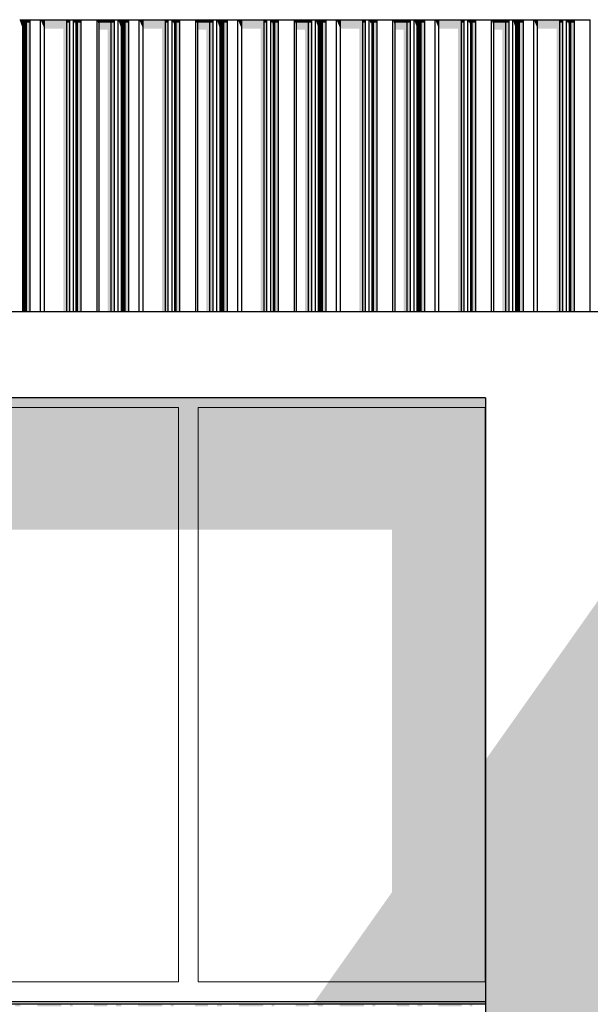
# Model space of a CAD drawing. Header units: metres. Extents: x -58265 to 590738, y -55036 to 35250.
# Tile 100 of 160: x 558329 to 560654, y -47048 to -43036. Entities that reach past the tile are written whole.
import ezdxf

# ---------------------------------------------------------------- set-up
doc = ezdxf.new("R2010")
doc.units = ezdxf.units.M
doc.header["$LTSCALE"] = 0.05
for name, color, linetype in [('Ansicht Süd_3_A_1_Fassaden', 7, 'Continuous'), ('Ansicht Süd_3_A_1_Schraffuren', 7, 'Continuous'), ('Ansicht Süd_3_A_1_Wände_Attika', 7, 'Continuous'), ('Ansicht Süd_3_A_1_Wände_Außen', 7, 'Continuous'), ('Ansicht Süd_3_A_2_Fenster_Türen.Ergänzung', 7, 'Continuous')]:
    doc.layers.add(name, color=color, linetype=linetype)

msp = doc.modelspace()

# ---------------------------------------------------------------- hatches: boundary and pattern name
at = {"layer": 'Ansicht Süd_3_A_1_Schraffuren', "linetype": 'Continuous', "lineweight": 15}
for points in [[(558371.9, -43037.7), (558329.2, -43037.7), (558329.7, -43038.6), (558371.3, -43038.6)], [(558329.7, -43038.6), (558329.2, -43037.7), (558333.2, -43048.9), (558341.6, -43048.9), (558341.6, -43038.6)], [(558344.7, -43038.6), (558341.6, -43038.6), (558341.6, -43048.9), (558344.7, -43048.9)], [(558346.5, -43038.6), (558344.7, -43038.6), (558344.7, -43048.9), (558346.5, -43048.9)], [(558350.5, -43038.6), (558346.5, -43038.6), (558346.5, -43048.9), (558350.5, -43048.9)], [(558352.2, -43038.6), (558350.5, -43038.6), (558350.5, -43048.9), (558352.2, -43048.9)], [(558356.8, -43038.6), (558352.2, -43038.6), (558352.2, -43048.9), (558356.8, -43048.9)], [(558371.3, -43038.6), (558356.8, -43038.6), (558356.8, -43048.9), (558372.2, -43048.9), (558372.2, -43036.1), (558371.9, -43037.7)], [(558414.9, -43037.7), (558415.5, -43038.6), (558532.2, -43038.6), (558532.7, -43037.7)], [(558415.5, -43038.6), (558414.9, -43037.7), (558419.8, -43048.9), (558430, -43048.9), (558430, -43038.6)], [(558430, -43038.6), (558430, -43048.9), (558521.2, -43048.9), (558521.2, -43038.6)], [(558521.2, -43048.9), (558532.9, -43048.9), (558532.9, -43036.1), (558532.7, -43037.7), (558532.2, -43038.6), (558521.2, -43038.6)], [(558532.4, -43036.8), (558532.4, -43037.7), (558532.7, -43036.1)], [(558580.1, -43037.7), (558548.3, -43037.7), (558548.8, -43038.6), (558579.5, -43038.6)], [(558548.8, -43038.6), (558548.3, -43037.7), (558552, -43048.9), (558559.8, -43048.9), (558559.8, -43038.6)], [(558565.2, -43038.6), (558559.8, -43038.6), (558559.8, -43048.9), (558565.2, -43048.9)], [(558579.5, -43038.6), (558565.2, -43038.6), (558565.2, -43048.9), (558580.4, -43048.9), (558580.4, -43036.1), (558580.1, -43037.7)], [(558716, -43037.7), (558644.7, -43037.7), (558645.2, -43038.6), (558715.5, -43038.6)], [(558645.2, -43038.6), (558644.7, -43037.7), (558648.7, -43048.9), (558653.4, -43048.9), (558653.4, -43038.6)], [(558702, -43038.6), (558653.4, -43038.6), (558653.4, -43048.9), (558702, -43048.9)], [(558715.5, -43038.6), (558702, -43038.6), (558702, -43048.9), (558716.2, -43048.9), (558716.2, -43036.1), (558716, -43037.7)], [(558715.7, -43036.8), (558715.7, -43037.7), (558716, -43036.1)], [(558773.8, -43037.7), (558731.2, -43037.7), (558731.6, -43038.6), (558773.3, -43038.6)], [(558731.6, -43038.6), (558731.2, -43037.7), (558735.1, -43048.9), (558743.6, -43048.9), (558743.6, -43038.6)], [(558746.7, -43038.6), (558743.6, -43038.6), (558743.6, -43048.9), (558746.7, -43048.9)], [(558748.4, -43038.6), (558746.7, -43038.6), (558746.7, -43048.9), (558748.4, -43048.9)], [(558752.4, -43038.6), (558748.4, -43038.6), (558748.4, -43048.9), (558752.4, -43048.9)], [(558754.2, -43038.6), (558752.4, -43038.6), (558752.4, -43048.9), (558754.2, -43048.9)], [(558758.7, -43038.6), (558754.2, -43038.6), (558754.2, -43048.9), (558758.7, -43048.9)], [(558773.3, -43038.6), (558758.7, -43038.6), (558758.7, -43048.9), (558774.1, -43048.9), (558774.1, -43036.1), (558773.8, -43037.7)], [(558816.9, -43037.7), (558817.5, -43038.6), (558934.2, -43038.6), (558934.6, -43037.7)], [(558817.5, -43038.6), (558816.9, -43037.7), (558821.7, -43048.9), (558832, -43048.9), (558832, -43038.6)], [(558832, -43038.6), (558832, -43048.9), (558923.1, -43048.9), (558923.1, -43038.6)], [(558923.1, -43048.9), (558934.9, -43048.9), (558934.9, -43036.1), (558934.6, -43037.7), (558934.2, -43038.6), (558923.1, -43038.6)], [(558934.6, -43036.1), (558934.4, -43036.8), (558934.4, -43037.7)], [(558982, -43037.7), (558950.3, -43037.7), (558950.7, -43038.6), (558981.4, -43038.6)], [(558950.7, -43038.6), (558950.3, -43037.7), (558954, -43048.9), (558961.8, -43048.9), (558961.8, -43038.6)], [(558967.1, -43038.6), (558961.8, -43038.6), (558961.8, -43048.9), (558967.1, -43048.9)], [(558981.4, -43038.6), (558967.1, -43038.6), (558967.1, -43048.9), (558982.3, -43048.9), (558982.3, -43036.1), (558982, -43037.7)], [(559046.7, -43037.7), (559047.2, -43038.6), (559117.4, -43038.6), (559117.9, -43037.7)], [(559047.2, -43038.6), (559046.7, -43037.7), (559050.6, -43048.9), (559055.4, -43048.9), (559055.4, -43038.6)], [(559104, -43038.6), (559055.4, -43038.6), (559055.4, -43048.9), (559104, -43048.9)], [(559117.4, -43038.6), (559104, -43038.6), (559104, -43048.9), (559118.1, -43048.9), (559118.1, -43036.1), (559117.9, -43037.7)], [(559117.6, -43037.7), (559117.9, -43036.1), (559117.6, -43036.8)], [(559175.8, -43037.7), (559133.1, -43037.7), (559133.6, -43038.6), (559175.2, -43038.6)], [(559133.6, -43038.6), (559133.1, -43037.7), (559137.1, -43048.9), (559145.5, -43048.9), (559145.5, -43038.6)], [(559145.5, -43038.6), (559145.5, -43048.9), (559148.6, -43048.9), (559148.6, -43038.6)], [(559148.6, -43038.6), (559148.6, -43048.9), (559150.4, -43048.9), (559150.4, -43038.6)], [(559150.4, -43038.6), (559150.4, -43048.9), (559154.3, -43048.9), (559154.3, -43038.6)], [(559154.3, -43038.6), (559154.3, -43048.9), (559156.1, -43048.9), (559156.1, -43038.6)], [(559156.1, -43038.6), (559156.1, -43048.9), (559160.7, -43048.9), (559160.7, -43038.6)], [(559160.7, -43048.9), (559176.1, -43048.9), (559176.1, -43036.1), (559175.8, -43037.7), (559175.2, -43038.6), (559160.7, -43038.6)], [(559218.8, -43037.7), (559219.4, -43038.6), (559336.1, -43038.6), (559336.6, -43037.7)], [(559218.8, -43037.7), (559223.7, -43048.9), (559233.9, -43048.9), (559233.9, -43038.6), (559219.4, -43038.6)], [(559325.1, -43038.6), (559233.9, -43038.6), (559233.9, -43048.9), (559325.1, -43048.9)], [(559336.1, -43038.6), (559325.1, -43038.6), (559325.1, -43048.9), (559336.8, -43048.9), (559336.8, -43036.1), (559336.6, -43037.7)], [(559336.6, -43036.1), (559336.3, -43036.8), (559336.3, -43037.7)], [(559352.2, -43037.7), (559352.7, -43038.6), (559383.4, -43038.6), (559384, -43037.7)], [(559352.7, -43038.6), (559352.2, -43037.7), (559355.9, -43048.9), (559363.7, -43048.9), (559363.7, -43038.6)], [(559369, -43038.6), (559363.7, -43038.6), (559363.7, -43048.9), (559369, -43048.9)], [(559369, -43048.9), (559384.3, -43048.9), (559384.3, -43036.1), (559384, -43037.7), (559383.4, -43038.6), (559369, -43038.6)], [(559519.8, -43037.7), (559448.6, -43037.7), (559449.1, -43038.6), (559519.4, -43038.6)], [(559449.1, -43038.6), (559448.6, -43037.7), (559452.6, -43048.9), (559457.3, -43048.9), (559457.3, -43038.6)], [(559457.3, -43038.6), (559457.3, -43048.9), (559505.9, -43048.9), (559505.9, -43038.6)], [(559505.9, -43048.9), (559520.1, -43048.9), (559520.1, -43036.1), (559519.8, -43037.7), (559519.4, -43038.6), (559505.9, -43038.6)], [(559519.6, -43036.8), (559519.6, -43037.7), (559519.8, -43036.1)], [(559577.7, -43037.7), (559535, -43037.7), (559535.5, -43038.6), (559577.1, -43038.6)], [(559535.5, -43038.6), (559535, -43037.7), (559539, -43048.9), (559547.5, -43048.9), (559547.5, -43038.6)], [(559550.5, -43038.6), (559547.5, -43038.6), (559547.5, -43048.9), (559550.5, -43048.9)], [(559552.3, -43038.6), (559550.5, -43038.6), (559550.5, -43048.9), (559552.3, -43048.9)], [(559556.3, -43038.6), (559552.3, -43038.6), (559552.3, -43048.9), (559556.3, -43048.9)], [(559558.1, -43038.6), (559556.3, -43038.6), (559556.3, -43048.9), (559558.1, -43048.9)], [(559562.6, -43038.6), (559558.1, -43038.6), (559558.1, -43048.9), (559562.6, -43048.9)], [(559577.1, -43038.6), (559562.6, -43038.6), (559562.6, -43048.9), (559578, -43048.9), (559578, -43036.1), (559577.7, -43037.7)], [(559738.5, -43037.7), (559620.8, -43037.7), (559621.4, -43038.6), (559738.1, -43038.6)], [(559621.4, -43038.6), (559620.8, -43037.7), (559625.6, -43048.9), (559635.9, -43048.9), (559635.9, -43038.6)], [(559635.9, -43038.6), (559635.9, -43048.9), (559727, -43048.9), (559727, -43038.6)], [(559727, -43048.9), (559738.7, -43048.9), (559738.7, -43036.1), (559738.5, -43037.7), (559738.1, -43038.6), (559727, -43038.6)], [(559738.5, -43036.1), (559738.2, -43036.8), (559738.2, -43037.7)], [(559754.2, -43037.7), (559754.6, -43038.6), (559785.3, -43038.6), (559785.9, -43037.7)], [(559754.6, -43038.6), (559754.2, -43037.7), (559757.8, -43048.9), (559765.7, -43048.9), (559765.7, -43038.6)], [(559771, -43038.6), (559765.7, -43038.6), (559765.7, -43048.9), (559771, -43048.9)], [(559785.3, -43038.6), (559771, -43038.6), (559771, -43048.9), (559786.2, -43048.9), (559786.2, -43036.1), (559785.9, -43037.7)], [(559921.8, -43037.7), (559850.6, -43037.7), (559851, -43038.6), (559921.3, -43038.6)], [(559851, -43038.6), (559850.6, -43037.7), (559854.5, -43048.9), (559859.3, -43048.9), (559859.3, -43038.6)], [(559907.8, -43038.6), (559859.3, -43038.6), (559859.3, -43048.9), (559907.8, -43048.9)], [(559907.8, -43038.6), (559907.8, -43048.9), (559922, -43048.9), (559922, -43036.1), (559921.8, -43037.7), (559921.3, -43038.6)], [(559921.5, -43036.8), (559921.5, -43037.7), (559921.8, -43036.1)], [(559979.7, -43037.7), (559937, -43037.7), (559937.5, -43038.6), (559979.1, -43038.6)], [(559937.5, -43038.6), (559937, -43037.7), (559941, -43048.9), (559949.4, -43048.9), (559949.4, -43038.6)], [(559952.5, -43038.6), (559949.4, -43038.6), (559949.4, -43048.9), (559952.5, -43048.9)], [(559954.3, -43038.6), (559952.5, -43038.6), (559952.5, -43048.9), (559954.3, -43048.9)], [(559958.2, -43038.6), (559954.3, -43038.6), (559954.3, -43048.9), (559958.2, -43048.9)], [(559960, -43038.6), (559958.2, -43038.6), (559958.2, -43048.9), (559960, -43048.9)], [(559964.6, -43038.6), (559960, -43038.6), (559960, -43048.9), (559964.6, -43048.9)], [(559979.1, -43038.6), (559964.6, -43038.6), (559964.6, -43048.9), (559980, -43048.9), (559980, -43036.1), (559979.7, -43037.7)], [(560140.4, -43037.7), (560022.7, -43037.7), (560023.3, -43038.6), (560140, -43038.6)], [(560023.3, -43038.6), (560022.7, -43037.7), (560027.5, -43048.9), (560037.8, -43048.9), (560037.8, -43038.6)], [(560037.8, -43038.6), (560037.8, -43048.9), (560128.9, -43048.9), (560128.9, -43038.6)], [(560128.9, -43048.9), (560140.7, -43048.9), (560140.7, -43036.1), (560140.4, -43037.7), (560140, -43038.6), (560128.9, -43038.6)], [(560140.4, -43036.1), (560140.2, -43036.8), (560140.2, -43037.7)], [(560187.8, -43037.7), (560156.1, -43037.7), (560156.5, -43038.6), (560187.3, -43038.6)], [(560156.5, -43038.6), (560156.1, -43037.7), (560159.8, -43048.9), (560167.6, -43048.9), (560167.6, -43038.6)], [(560172.9, -43038.6), (560167.6, -43038.6), (560167.6, -43048.9), (560172.9, -43048.9)], [(560187.3, -43038.6), (560172.9, -43038.6), (560172.9, -43048.9), (560188.1, -43048.9), (560188.1, -43036.1), (560187.8, -43037.7)], [(560252.5, -43037.7), (560253, -43038.6), (560323.2, -43038.6), (560323.7, -43037.7)], [(560253, -43038.6), (560252.5, -43037.7), (560256.5, -43048.9), (560261.2, -43048.9), (560261.2, -43038.6)], [(560309.8, -43038.6), (560261.2, -43038.6), (560261.2, -43048.9), (560309.8, -43048.9)], [(560323.2, -43038.6), (560309.8, -43038.6), (560309.8, -43048.9), (560324, -43048.9), (560324, -43036.1), (560323.7, -43037.7)], [(560323.7, -43036.1), (560323.5, -43036.8), (560323.5, -43037.7)], [(560338.9, -43037.7), (560339.4, -43038.6), (560381, -43038.6), (560381.6, -43037.7)], [(560339.4, -43038.6), (560338.9, -43037.7), (560342.9, -43048.9), (560351.3, -43048.9), (560351.3, -43038.6)], [(560354.4, -43038.6), (560351.3, -43038.6), (560351.3, -43048.9), (560354.4, -43048.9)], [(560356.2, -43038.6), (560354.4, -43038.6), (560354.4, -43048.9), (560356.2, -43048.9)], [(560360.2, -43038.6), (560356.2, -43038.6), (560356.2, -43048.9), (560360.2, -43048.9)], [(560361.9, -43038.6), (560360.2, -43038.6), (560360.2, -43048.9), (560361.9, -43048.9)], [(560366.5, -43038.6), (560361.9, -43038.6), (560361.9, -43048.9), (560366.5, -43048.9)], [(560381, -43038.6), (560366.5, -43038.6), (560366.5, -43048.9), (560381.9, -43048.9), (560381.9, -43036.1), (560381.6, -43037.7)], [(560424.6, -43037.7), (560425.2, -43038.6), (560541.9, -43038.6), (560542.4, -43037.7)], [(560425.2, -43038.6), (560424.6, -43037.7), (560429.5, -43048.9), (560439.7, -43048.9), (560439.7, -43038.6)], [(560439.7, -43038.6), (560439.7, -43048.9), (560530.9, -43048.9), (560530.9, -43038.6)], [(560530.9, -43048.9), (560542.6, -43048.9), (560542.6, -43036.1), (560542.4, -43037.7), (560541.9, -43038.6), (560530.9, -43038.6)], [(560542.4, -43036.1), (560542.1, -43036.8), (560542.1, -43037.7)], [(560558, -43037.7), (560558.5, -43038.6), (560589.2, -43038.6), (560589.8, -43037.7)], [(560558.5, -43038.6), (560558, -43037.7), (560561.7, -43048.9), (560569.5, -43048.9), (560569.5, -43038.6)], [(560574.9, -43038.6), (560569.5, -43038.6), (560569.5, -43048.9), (560574.9, -43048.9)], [(560589.2, -43038.6), (560574.9, -43038.6), (560574.9, -43048.9), (560590.1, -43048.9), (560590.1, -43036.1), (560589.8, -43037.7)], [(558333.2, -43048.9), (558341.6, -43072.7), (558341.6, -43048.9)], [(558344.7, -43048.9), (558341.6, -43048.9), (558341.6, -43072.7), (558342.4, -43072.7), (558342.4, -44226.1), (558344.7, -44226.1)], [(558344.7, -43048.9), (558344.7, -44226.1), (558346.5, -44226.1), (558346.5, -43048.9)], [(558350.5, -43048.9), (558346.5, -43048.9), (558346.5, -43066.9), (558350.5, -43066.9)], [(558350.5, -43048.9), (558350.5, -43066.9), (558350.6, -43067.4), (558350.6, -44226.1), (558352.2, -44226.1), (558352.2, -43048.9)], [(558352.2, -43048.9), (558352.2, -44226.1), (558356.8, -44226.1), (558356.8, -43048.9)], [(558356.8, -43048.9), (558356.8, -44226.1), (558372.2, -44226.1), (558372.2, -43048.9)], [(558419.8, -43048.9), (558430, -43072.7), (558430, -43048.9)], [(558430, -43048.9), (558430, -43072.7), (558507.6, -43072.7), (558507.6, -44226.1), (558521.2, -44226.1), (558521.2, -43048.9)], [(558521.2, -43048.9), (558521.2, -44226.1), (558532.9, -44226.1), (558532.9, -43048.9)], [(558559.8, -43048.9), (558552, -43048.9), (558558.3, -43068.1), (558558.3, -44226.1), (558559.8, -44226.1)], [(558559.8, -43048.9), (558559.8, -44226.1), (558565.2, -44226.1), (558565.2, -43048.9)], [(558565.2, -43048.9), (558565.2, -44226.1), (558580.4, -44226.1), (558580.4, -43048.9)], [(558648.7, -43048.9), (558653.4, -43062.4), (558653.4, -43048.9)], [(558653.4, -43077), (558687.9, -43077), (558687.9, -44226.1), (558702, -44226.1), (558702, -43048.9), (558653.4, -43048.9)], [(558702, -43048.9), (558702, -44226.1), (558716.2, -44226.1), (558716.2, -43048.9)], [(558743.6, -43048.9), (558735.1, -43048.9), (558743.6, -43072.7)], [(558743.6, -43048.9), (558743.6, -43072.7), (558744.3, -43072.7), (558744.3, -44226.1), (558746.7, -44226.1), (558746.7, -43048.9)], [(558746.7, -43048.9), (558746.7, -44226.1), (558748.4, -44226.1), (558748.4, -43048.9)], [(558752.4, -43048.9), (558748.4, -43048.9), (558748.4, -43066.9), (558752.4, -43066.9)], [(558754.2, -43048.9), (558752.4, -43048.9), (558752.4, -43066.9), (558752.6, -43067.4), (558752.6, -44226.1), (558754.2, -44226.1)], [(558754.2, -43048.9), (558754.2, -44226.1), (558758.7, -44226.1), (558758.7, -43048.9)], [(558758.7, -43048.9), (558758.7, -44226.1), (558774.1, -44226.1), (558774.1, -43048.9)], [(558832, -43048.9), (558821.7, -43048.9), (558832, -43072.7)], [(558832, -43048.9), (558832, -43072.7), (558909.5, -43072.7), (558909.5, -44226.1), (558923.1, -44226.1), (558923.1, -43048.9)], [(558923.1, -43048.9), (558923.1, -44226.1), (558934.9, -44226.1), (558934.9, -43048.9)], [(558961.8, -43048.9), (558954, -43048.9), (558960.3, -43068.1), (558960.3, -44226.1), (558961.8, -44226.1)], [(558961.8, -43048.9), (558961.8, -44226.1), (558967.1, -44226.1), (558967.1, -43048.9)], [(558967.1, -43048.9), (558967.1, -44226.1), (558982.3, -44226.1), (558982.3, -43048.9)], [(559050.6, -43048.9), (559055.4, -43062.4), (559055.4, -43048.9)], [(559104, -43048.9), (559055.4, -43048.9), (559055.4, -43077), (559089.8, -43077), (559089.8, -44226.1), (559104, -44226.1)], [(559104, -43048.9), (559104, -44226.1), (559118.1, -44226.1), (559118.1, -43048.9)], [(559145.5, -43048.9), (559137.1, -43048.9), (559145.5, -43072.7)], [(559145.5, -43048.9), (559145.5, -43072.7), (559146.2, -43072.7), (559146.2, -44226.1), (559148.6, -44226.1), (559148.6, -43048.9)], [(559148.6, -43048.9), (559148.6, -44226.1), (559150.4, -44226.1), (559150.4, -43048.9)], [(559154.3, -43048.9), (559150.4, -43048.9), (559150.4, -43066.9), (559154.3, -43066.9)], [(559154.3, -43066.9), (559154.5, -43067.4), (559154.5, -44226.1), (559156.1, -44226.1), (559156.1, -43048.9), (559154.3, -43048.9)], [(559156.1, -43048.9), (559156.1, -44226.1), (559160.7, -44226.1), (559160.7, -43048.9)], [(559160.7, -43048.9), (559160.7, -44226.1), (559176.1, -44226.1), (559176.1, -43048.9)], [(559233.9, -43048.9), (559223.7, -43048.9), (559233.9, -43072.7)], [(559233.9, -43072.7), (559311.5, -43072.7), (559311.5, -44226.1), (559325.1, -44226.1), (559325.1, -43048.9), (559233.9, -43048.9)], [(559325.1, -43048.9), (559325.1, -44226.1), (559336.8, -44226.1), (559336.8, -43048.9)], [(559363.7, -43048.9), (559355.9, -43048.9), (559362.2, -43068.1), (559362.2, -44226.1), (559363.7, -44226.1)], [(559363.7, -43048.9), (559363.7, -44226.1), (559369, -44226.1), (559369, -43048.9)], [(559369, -43048.9), (559369, -44226.1), (559384.3, -44226.1), (559384.3, -43048.9)], [(559452.6, -43048.9), (559457.3, -43062.4), (559457.3, -43048.9)], [(559457.3, -43077), (559491.7, -43077), (559491.7, -44226.1), (559505.9, -44226.1), (559505.9, -43048.9), (559457.3, -43048.9)], [(559505.9, -43048.9), (559505.9, -44226.1), (559520.1, -44226.1), (559520.1, -43048.9)], [(559547.5, -43048.9), (559539, -43048.9), (559547.5, -43072.7)], [(559547.5, -43072.7), (559548.2, -43072.7), (559548.2, -44226.1), (559550.5, -44226.1), (559550.5, -43048.9), (559547.5, -43048.9)], [(559550.5, -43048.9), (559550.5, -44226.1), (559552.3, -44226.1), (559552.3, -43048.9)], [(559552.3, -43048.9), (559552.3, -43066.9), (559556.3, -43066.9), (559556.3, -43048.9)], [(559558.1, -43048.9), (559556.3, -43048.9), (559556.3, -43066.9), (559556.5, -43067.4), (559556.5, -44226.1), (559558.1, -44226.1)], [(559558.1, -43048.9), (559558.1, -44226.1), (559562.6, -44226.1), (559562.6, -43048.9)], [(559562.6, -43048.9), (559562.6, -44226.1), (559578, -44226.1), (559578, -43048.9)], [(559625.6, -43048.9), (559635.9, -43072.7), (559635.9, -43048.9)], [(559635.9, -43072.7), (559713.4, -43072.7), (559713.4, -44226.1), (559727, -44226.1), (559727, -43048.9), (559635.9, -43048.9)], [(559727, -43048.9), (559727, -44226.1), (559738.7, -44226.1), (559738.7, -43048.9)], [(559757.8, -43048.9), (559764.1, -43068.1), (559764.1, -44226.1), (559765.7, -44226.1), (559765.7, -43048.9)], [(559765.7, -43048.9), (559765.7, -44226.1), (559771, -44226.1), (559771, -43048.9)], [(559771, -43048.9), (559771, -44226.1), (559786.2, -44226.1), (559786.2, -43048.9)], [(559854.5, -43048.9), (559859.3, -43062.4), (559859.3, -43048.9)], [(559859.3, -43077), (559893.7, -43077), (559893.7, -44226.1), (559907.8, -44226.1), (559907.8, -43048.9), (559859.3, -43048.9)], [(559907.8, -43048.9), (559907.8, -44226.1), (559922, -44226.1), (559922, -43048.9)], [(559949.4, -43048.9), (559941, -43048.9), (559949.4, -43072.7)], [(559949.4, -43072.7), (559950.1, -43072.7), (559950.1, -44226.1), (559952.5, -44226.1), (559952.5, -43048.9), (559949.4, -43048.9)], [(559952.5, -44226.1), (559954.3, -44226.1), (559954.3, -43048.9), (559952.5, -43048.9)], [(559954.3, -43066.9), (559958.2, -43066.9), (559958.2, -43048.9), (559954.3, -43048.9)], [(559960, -43048.9), (559958.2, -43048.9), (559958.2, -43066.9), (559958.4, -43067.4), (559958.4, -44226.1), (559960, -44226.1)], [(559960, -44226.1), (559964.6, -44226.1), (559964.6, -43048.9), (559960, -43048.9)], [(559964.6, -44226.1), (559980, -44226.1), (559980, -43048.9), (559964.6, -43048.9)], [(560027.5, -43048.9), (560037.8, -43072.7), (560037.8, -43048.9)], [(560037.8, -43072.7), (560115.4, -43072.7), (560115.4, -44226.1), (560128.9, -44226.1), (560128.9, -43048.9), (560037.8, -43048.9)], [(560128.9, -44226.1), (560140.7, -44226.1), (560140.7, -43048.9), (560128.9, -43048.9)], [(560167.6, -43048.9), (560159.8, -43048.9), (560166.1, -43068.1), (560166.1, -44226.1), (560167.6, -44226.1)], [(560167.6, -44226.1), (560172.9, -44226.1), (560172.9, -43048.9), (560167.6, -43048.9)], [(560172.9, -44226.1), (560188.1, -44226.1), (560188.1, -43048.9), (560172.9, -43048.9)], [(560256.5, -43048.9), (560261.2, -43062.4), (560261.2, -43048.9)], [(560261.2, -43077), (560295.6, -43077), (560295.6, -44226.1), (560309.8, -44226.1), (560309.8, -43048.9), (560261.2, -43048.9)], [(560309.8, -44226.1), (560324, -44226.1), (560324, -43048.9), (560309.8, -43048.9)], [(560342.9, -43048.9), (560351.3, -43072.7), (560351.3, -43048.9)], [(560351.3, -43072.7), (560352.1, -43072.7), (560352.1, -44226.1), (560354.4, -44226.1), (560354.4, -43048.9), (560351.3, -43048.9)], [(560354.4, -44226.1), (560356.2, -44226.1), (560356.2, -43048.9), (560354.4, -43048.9)], [(560356.2, -43066.9), (560360.2, -43066.9), (560360.2, -43048.9), (560356.2, -43048.9)], [(560361.9, -43048.9), (560360.2, -43048.9), (560360.2, -43066.9), (560360.3, -43067.4), (560360.3, -44226.1), (560361.9, -44226.1)], [(560361.9, -44226.1), (560366.5, -44226.1), (560366.5, -43048.9), (560361.9, -43048.9)], [(560366.5, -44226.1), (560381.9, -44226.1), (560381.9, -43048.9), (560366.5, -43048.9)], [(560439.7, -43048.9), (560429.5, -43048.9), (560439.7, -43072.7)], [(560439.7, -43072.7), (560517.3, -43072.7), (560517.3, -44226.1), (560530.9, -44226.1), (560530.9, -43048.9), (560439.7, -43048.9)], [(560530.9, -44226.1), (560542.6, -44226.1), (560542.6, -43048.9), (560530.9, -43048.9)], [(560569.5, -43048.9), (560561.7, -43048.9), (560568, -43068.1), (560568, -44226.1), (560569.5, -44226.1)], [(560569.5, -44226.1), (560574.9, -44226.1), (560574.9, -43048.9), (560569.5, -43048.9)], [(560574.9, -44226.1), (560590.1, -44226.1), (560590.1, -43048.9), (560574.9, -43048.9)], [(555810.8, -44616.1), (556975.9, -44616.1), (556975.9, -45113.5), (557055.9, -45113.5), (557055.9, -44616.1), (558975.9, -44616.1), (558975.9, -45113.5), (559055.9, -45113.5), (559055.9, -44616.1), (560225.9, -44616.1), (560225.9, -46956.1), (559587.9, -46956.1), (559531.4, -47036.1), (560226.7, -47036.1), (560226.7, -44576.1), (555810.8, -44576.1)], [(557055.9, -45113.5), (558975.9, -45113.5), (558975.9, -44616.1), (557055.9, -44616.1)], [(559055.9, -44616.1), (559055.9, -45113.5), (559846.7, -45113.5), (559846.7, -46590.1), (559587.9, -46956.1), (560225.9, -46956.1), (560225.9, -44616.1)], [(560226.7, -50686.1), (560685.9, -50686.1), (560685.9, -45403.3), (560226.7, -46052.8)], [(555810.8, -47046.1), (555810.8, -47056.1), (555827.2, -47056.1), (555827.2, -47048.9), (555861, -47048.9), (555861, -47056.1), (555881.5, -47056.1), (555881.5, -47048.9), (555946.4, -47048.9), (555946.4, -47056.1), (556040.6, -47056.1), (556040.6, -47048.9), (556073.4, -47048.9), (556073.4, -47056.1), (556084.1, -47056.1), (556084.1, -47048.9), (556166.8, -47048.9), (556166.8, -47056.1), (556220.7, -47056.1), (556220.7, -47048.9), (556256.3, -47048.9), (556256.3, -47056.1), (556277.8, -47056.1), (556277.8, -47048.9), (556346, -47048.9), (556346, -47056.1), (556445, -47056.1), (556445, -47048.9), (556479.5, -47048.9), (556479.5, -47056.1), (556490.7, -47056.1), (556490.7, -47048.9), (556577.7, -47048.9), (556577.7, -47056.1), (556631.7, -47056.1), (556631.7, -47048.9), (556667.2, -47048.9), (556667.2, -47056.1), (556688.7, -47056.1), (556688.7, -47048.9), (556756.9, -47048.9), (556756.9, -47056.1), (556855.9, -47056.1), (556855.9, -47048.9), (556890.4, -47048.9), (556890.4, -47056.1), (556901.6, -47056.1), (556901.6, -47048.9), (556988.6, -47048.9), (556988.6, -47056.1), (557042.6, -47056.1), (557042.6, -47048.9), (557078.1, -47048.9), (557078.1, -47056.1), (557099.6, -47056.1), (557099.6, -47048.9), (557167.9, -47048.9), (557167.9, -47056.1), (557266.8, -47056.1), (557266.8, -47048.9), (557301.3, -47048.9), (557301.3, -47056.1), (557312.5, -47056.1), (557312.5, -47048.9), (557399.5, -47048.9), (557399.5, -47056.1), (557453.5, -47056.1), (557453.5, -47048.9), (557489, -47048.9), (557489, -47056.1), (557510.5, -47056.1), (557510.5, -47048.9), (557578.8, -47048.9), (557578.8, -47056.1), (557677.7, -47056.1), (557677.7, -47048.9), (557712.2, -47048.9), (557712.2, -47056.1), (557723.5, -47056.1), (557723.5, -47048.9), (557810.4, -47048.9), (557810.4, -47056.1), (557864.4, -47056.1), (557864.4, -47048.9), (557899.9, -47048.9), (557899.9, -47056.1), (557921.4, -47056.1), (557921.4, -47048.9), (557989.7, -47048.9), (557989.7, -47056.1), (558088.7, -47056.1), (558088.7, -47048.9), (558123.1, -47048.9), (558123.1, -47056.1), (558134.4, -47056.1), (558134.4, -47048.9), (558221.3, -47048.9), (558221.3, -47056.1), (558275.3, -47056.1), (558275.3, -47048.9), (558310.8, -47048.9), (558310.8, -47056.1), (558332.3, -47056.1), (558332.3, -47048.9), (558400.6, -47048.9), (558400.6, -47056.1), (558499.6, -47056.1), (558499.6, -47048.9), (558534.1, -47048.9), (558534.1, -47056.1), (558545.3, -47056.1), (558545.3, -47048.9), (558632.3, -47048.9), (558632.3, -47056.1), (558686.2, -47056.1), (558686.2, -47048.9), (558721.7, -47048.9), (558721.7, -47056.1), (558743.2, -47056.1), (558743.2, -47048.9), (558811.5, -47048.9), (558811.5, -47056.1), (558910.5, -47056.1), (558910.5, -47048.9), (558945, -47048.9), (558945, -47056.1), (558956.2, -47056.1), (558956.2, -47048.9), (559043.2, -47048.9), (559043.2, -47056.1), (559097.1, -47056.1), (559097.1, -47048.9), (559132.6, -47048.9), (559132.6, -47056.1), (559154.1, -47056.1), (559154.1, -47048.9), (559222.4, -47048.9), (559222.4, -47056.1), (559321.4, -47056.1), (559321.4, -47048.9), (559355.9, -47048.9), (559355.9, -47056.1), (559367.1, -47056.1), (559367.1, -47048.9), (559454.1, -47048.9), (559454.1, -47056.1), (559508, -47056.1), (559508, -47048.9), (559543.5, -47048.9), (559543.5, -47056.1), (559565, -47056.1), (559565, -47048.9), (559633.3, -47048.9), (559633.3, -47056.1), (559732.3, -47056.1), (559732.3, -47048.9), (559766.8, -47048.9), (559766.8, -47056.1), (559778, -47056.1), (559778, -47048.9), (559865, -47048.9), (559865, -47056.1), (559916.3, -47056.1), (559916.3, -47048.9), (559950.1, -47048.9), (559950.1, -47056.1), (559970.5, -47056.1), (559970.5, -47048.9), (560035.5, -47048.9), (560035.5, -47056.1), (560129.7, -47056.1), (560129.7, -47048.9), (560162.5, -47048.9), (560162.5, -47056.1), (560173.1, -47056.1), (560173.1, -47048.9), (560226.7, -47048.9), (560226.7, -47046.1)], [(559531.4, -47036.1), (559524.3, -47046.1), (560226.7, -47046.1), (560226.7, -47036.1)]]:
    msp.add_hatch(color=7, dxfattribs=at).paths.add_polyline_path(points)

# ---------------------------------------------------------------- linework, layer by layer
at = {"layer": 'Ansicht Süd_3_A_1_Fassaden', "color": 7, "linetype": 'Continuous', "lineweight": 25}
for p, q in [((558341.6, -43048.9), (558341.6, -43038.6)), ((558344.7, -43048.9), (558344.7, -43038.6)), ((558346.5, -43048.9), (558346.5, -43038.6)), ((558350.5, -43048.9), (558350.5, -43038.6)), ((558352.2, -43048.9), (558352.2, -43038.6)), ((558356.8, -43048.9), (558356.8, -43038.6)), ((558371.9, -43036.1), (558372.2, -43036.1)), ((558372.2, -43036.1), (558414.6, -43036.1)), ((558372.2, -43048.9), (558372.2, -43036.1)), ((558414.6, -43036.1), (558414.9, -43036.1)), ((558414.6, -43048.9), (558414.6, -43036.1)), ((558430, -43048.9), (558430, -43038.6)), ((558521.2, -43048.9), (558521.2, -43038.6)), ((558532.7, -43036.1), (558532.9, -43036.1)), ((558532.9, -43036.1), (558548.1, -43036.1)), ((558532.9, -43048.9), (558532.9, -43036.1)), ((558548.1, -43036.1), (558548.3, -43036.1)), ((558548.1, -43048.9), (558548.1, -43036.1)), ((558559.8, -43048.9), (558559.8, -43038.6)), ((558565.2, -43048.9), (558565.2, -43038.6)), ((558580.1, -43036.1), (558580.4, -43036.1)), ((558580.4, -43036.1), (558644.5, -43036.1)), ((558580.4, -43048.9), (558580.4, -43036.1)), ((558644.5, -43036.1), (558644.7, -43036.1)), ((558644.5, -43048.9), (558644.5, -43036.1)), ((558653.4, -43048.9), (558653.4, -43038.6)), ((558702, -43048.9), (558702, -43038.6)), ((558716, -43036.1), (558716.2, -43036.1)), ((558716.2, -43036.1), (558730.9, -43036.1)), ((558716.2, -43048.9), (558716.2, -43036.1)), ((558730.9, -43036.1), (558731.2, -43036.1)), ((558730.9, -43048.9), (558730.9, -43036.1)), ((558743.6, -43048.9), (558743.6, -43038.6)), ((558746.7, -43048.9), (558746.7, -43038.6)), ((558748.4, -43048.9), (558748.4, -43038.6)), ((558752.4, -43048.9), (558752.4, -43038.6)), ((558754.2, -43048.9), (558754.2, -43038.6)), ((558758.7, -43048.9), (558758.7, -43038.6)), ((558773.8, -43036.1), (558774.1, -43036.1)), ((558774.1, -43036.1), (558816.6, -43036.1)), ((558774.1, -43048.9), (558774.1, -43036.1)), ((558816.6, -43036.1), (558816.9, -43036.1)), ((558816.6, -43048.9), (558816.6, -43036.1)), ((558832, -43048.9), (558832, -43038.6)), ((558923.1, -43048.9), (558923.1, -43038.6)), ((558934.6, -43036.1), (558934.9, -43036.1)), ((558934.9, -43036.1), (558950, -43036.1)), ((558934.9, -43048.9), (558934.9, -43036.1)), ((558950, -43036.1), (558950.3, -43036.1)), ((558950, -43048.9), (558950, -43036.1)), ((558961.8, -43048.9), (558961.8, -43038.6)), ((558967.1, -43048.9), (558967.1, -43038.6)), ((558982, -43036.1), (558982.3, -43036.1)), ((558982.3, -43036.1), (559046.4, -43036.1)), ((558982.3, -43048.9), (558982.3, -43036.1)), ((559046.4, -43036.1), (559046.7, -43036.1)), ((559046.4, -43048.9), (559046.4, -43036.1)), ((559055.4, -43048.9), (559055.4, -43038.6)), ((559104, -43048.9), (559104, -43038.6)), ((559117.9, -43036.1), (559118.1, -43036.1)), ((559118.1, -43036.1), (559132.9, -43036.1)), ((559118.1, -43048.9), (559118.1, -43036.1)), ((559132.9, -43036.1), (559133.1, -43036.1)), ((559132.9, -43048.9), (559132.9, -43036.1)), ((559145.5, -43048.9), (559145.5, -43038.6)), ((559148.6, -43048.9), (559148.6, -43038.6)), ((559150.4, -43048.9), (559150.4, -43038.6)), ((559154.3, -43048.9), (559154.3, -43038.6)), ((559156.1, -43048.9), (559156.1, -43038.6)), ((559160.7, -43048.9), (559160.7, -43038.6)), ((559175.8, -43036.1), (559176.1, -43036.1)), ((559176.1, -43036.1), (559218.5, -43036.1)), ((559176.1, -43048.9), (559176.1, -43036.1)), ((559218.5, -43036.1), (559218.8, -43036.1)), ((559218.5, -43048.9), (559218.5, -43036.1)), ((559233.9, -43048.9), (559233.9, -43038.6)), ((559325.1, -43048.9), (559325.1, -43038.6)), ((559336.6, -43036.1), (559336.8, -43036.1)), ((559336.8, -43036.1), (559352, -43036.1)), ((559336.8, -43048.9), (559336.8, -43036.1)), ((559352, -43036.1), (559352.2, -43036.1)), ((559352, -43048.9), (559352, -43036.1)), ((559363.7, -43048.9), (559363.7, -43038.6)), ((559369, -43048.9), (559369, -43038.6)), ((559384, -43036.1), (559384.3, -43036.1)), ((559384.3, -43036.1), (559448.4, -43036.1)), ((559384.3, -43048.9), (559384.3, -43036.1)), ((559448.4, -43036.1), (559448.6, -43036.1)), ((559448.4, -43048.9), (559448.4, -43036.1)), ((559457.3, -43048.9), (559457.3, -43038.6)), ((559505.9, -43048.9), (559505.9, -43038.6)), ((559519.8, -43036.1), (559520.1, -43036.1)), ((559520.1, -43036.1), (559534.8, -43036.1)), ((559520.1, -43048.9), (559520.1, -43036.1)), ((559534.8, -43036.1), (559535, -43036.1)), ((559534.8, -43048.9), (559534.8, -43036.1)), ((559547.5, -43048.9), (559547.5, -43038.6)), ((559550.5, -43048.9), (559550.5, -43038.6)), ((559552.3, -43048.9), (559552.3, -43038.6)), ((559556.3, -43048.9), (559556.3, -43038.6)), ((559558.1, -43048.9), (559558.1, -43038.6)), ((559562.6, -43048.9), (559562.6, -43038.6)), ((559577.7, -43036.1), (559578, -43036.1)), ((559578, -43036.1), (559620.5, -43036.1)), ((559578, -43048.9), (559578, -43036.1)), ((559620.5, -43036.1), (559620.8, -43036.1)), ((559620.5, -43048.9), (559620.5, -43036.1)), ((559635.9, -43048.9), (559635.9, -43038.6)), ((559727, -43048.9), (559727, -43038.6)), ((559738.5, -43036.1), (559738.7, -43036.1)), ((559738.7, -43036.1), (559753.9, -43036.1)), ((559738.7, -43048.9), (559738.7, -43036.1)), ((559753.9, -43036.1), (559754.2, -43036.1)), ((559753.9, -43048.9), (559753.9, -43036.1)), ((559765.7, -43048.9), (559765.7, -43038.6)), ((559771, -43048.9), (559771, -43038.6)), ((559785.9, -43036.1), (559786.2, -43036.1)), ((559786.2, -43036.1), (559850.3, -43036.1)), ((559786.2, -43048.9), (559786.2, -43036.1)), ((559850.3, -43036.1), (559850.6, -43036.1)), ((559850.3, -43048.9), (559850.3, -43036.1)), ((559859.3, -43048.9), (559859.3, -43038.6)), ((559907.8, -43048.9), (559907.8, -43038.6)), ((559921.8, -43036.1), (559922, -43036.1)), ((559922, -43036.1), (559936.7, -43036.1)), ((559922, -43048.9), (559922, -43036.1)), ((559936.7, -43036.1), (559937, -43036.1)), ((559936.7, -43048.9), (559936.7, -43036.1)), ((559949.4, -43048.9), (559949.4, -43038.6)), ((559952.5, -43048.9), (559952.5, -43038.6)), ((559954.3, -43048.9), (559954.3, -43038.6)), ((559958.2, -43048.9), (559958.2, -43038.6)), ((559960, -43048.9), (559960, -43038.6)), ((559964.6, -43048.9), (559964.6, -43038.6)), ((559979.7, -43036.1), (559980, -43036.1)), ((559980, -43036.1), (560022.4, -43036.1)), ((559980, -43048.9), (559980, -43036.1)), ((560022.4, -43036.1), (560022.7, -43036.1)), ((560022.4, -43048.9), (560022.4, -43036.1)), ((560037.8, -43048.9), (560037.8, -43038.6)), ((560128.9, -43048.9), (560128.9, -43038.6)), ((560140.4, -43036.1), (560140.7, -43036.1)), ((560140.7, -43036.1), (560155.9, -43036.1)), ((560140.7, -43048.9), (560140.7, -43036.1)), ((560155.9, -43036.1), (560156.1, -43036.1)), ((560155.9, -43048.9), (560155.9, -43036.1)), ((560167.6, -43048.9), (560167.6, -43038.6)), ((560172.9, -43048.9), (560172.9, -43038.6)), ((560187.8, -43036.1), (560188.1, -43036.1)), ((560188.1, -43036.1), (560252.2, -43036.1)), ((560188.1, -43048.9), (560188.1, -43036.1)), ((560252.2, -43036.1), (560252.5, -43036.1)), ((560252.2, -43048.9), (560252.2, -43036.1)), ((560261.2, -43048.9), (560261.2, -43038.6)), ((560309.8, -43048.9), (560309.8, -43038.6)), ((560323.7, -43036.1), (560324, -43036.1)), ((560324, -43036.1), (560338.7, -43036.1)), ((560324, -43048.9), (560324, -43036.1)), ((560338.7, -43036.1), (560338.9, -43036.1)), ((560338.7, -43048.9), (560338.7, -43036.1)), ((560351.3, -43048.9), (560351.3, -43038.6)), ((560354.4, -43048.9), (560354.4, -43038.6)), ((560356.2, -43048.9), (560356.2, -43038.6)), ((560360.2, -43048.9), (560360.2, -43038.6)), ((560361.9, -43048.9), (560361.9, -43038.6)), ((560366.5, -43048.9), (560366.5, -43038.6)), ((560381.6, -43036.1), (560381.9, -43036.1)), ((560381.9, -43036.1), (560424.3, -43036.1)), ((560381.9, -43048.9), (560381.9, -43036.1)), ((560424.3, -43036.1), (560424.6, -43036.1)), ((560424.3, -43048.9), (560424.3, -43036.1)), ((560439.7, -43048.9), (560439.7, -43038.6)), ((560530.9, -43048.9), (560530.9, -43038.6)), ((560542.4, -43036.1), (560542.6, -43036.1)), ((560542.6, -43036.1), (560557.8, -43036.1)), ((560542.6, -43048.9), (560542.6, -43036.1)), ((560557.8, -43036.1), (560558, -43036.1)), ((560557.8, -43048.9), (560557.8, -43036.1)), ((560569.5, -43048.9), (560569.5, -43038.6)), ((560574.9, -43048.9), (560574.9, -43038.6)), ((560589.8, -43036.1), (560590.1, -43036.1)), ((560590.1, -43036.1), (560654.2, -43036.1)), ((560590.1, -43048.9), (560590.1, -43036.1)), ((560654.2, -43036.1), (560654.4, -43036.1)), ((560654.2, -43048.9), (560654.2, -43036.1)), ((558341.6, -44226.1), (558341.6, -43048.9)), ((558341.6, -43048.9), (558344.7, -43048.9)), ((558344.7, -44226.1), (558344.7, -43048.9)), ((558346.5, -44226.1), (558346.5, -43048.9)), ((558350.5, -44226.1), (558350.5, -43048.9)), ((558352.2, -44226.1), (558352.2, -43048.9)), ((558356.8, -44226.1), (558356.8, -43048.9)), ((558372.2, -44226.1), (558372.2, -43048.9)), ((558414.6, -44226.1), (558414.6, -43048.9)), ((558430, -44226.1), (558430, -43048.9)), ((558521.2, -44226.1), (558521.2, -43048.9)), ((558532.9, -44226.1), (558532.9, -43048.9)), ((558548.1, -44226.1), (558548.1, -43048.9)), ((558559.8, -44226.1), (558559.8, -43048.9)), ((558565.2, -44226.1), (558565.2, -43048.9)), ((558580.4, -44226.1), (558580.4, -43048.9)), ((558644.5, -44226.1), (558644.5, -43048.9)), ((558653.4, -44226.1), (558653.4, -43048.9)), ((558702, -44226.1), (558702, -43048.9)), ((558716.2, -44226.1), (558716.2, -43048.9)), ((558730.9, -44226.1), (558730.9, -43048.9)), ((558743.6, -44226.1), (558743.6, -43048.9)), ((558743.6, -43048.9), (558746.7, -43048.9)), ((558746.7, -44226.1), (558746.7, -43048.9)), ((558748.4, -44226.1), (558748.4, -43048.9)), ((558752.4, -44226.1), (558752.4, -43048.9)), ((558754.2, -44226.1), (558754.2, -43048.9)), ((558758.7, -44226.1), (558758.7, -43048.9)), ((558774.1, -44226.1), (558774.1, -43048.9)), ((558816.6, -44226.1), (558816.6, -43048.9)), ((558832, -44226.1), (558832, -43048.9)), ((558923.1, -44226.1), (558923.1, -43048.9)), ((558934.9, -44226.1), (558934.9, -43048.9)), ((558950, -44226.1), (558950, -43048.9)), ((558961.8, -44226.1), (558961.8, -43048.9)), ((558967.1, -44226.1), (558967.1, -43048.9)), ((558982.3, -44226.1), (558982.3, -43048.9)), ((559046.4, -44226.1), (559046.4, -43048.9)), ((559055.4, -44226.1), (559055.4, -43048.9)), ((559104, -44226.1), (559104, -43048.9)), ((559118.1, -44226.1), (559118.1, -43048.9)), ((559132.9, -44226.1), (559132.9, -43048.9)), ((559145.5, -44226.1), (559145.5, -43048.9)), ((559145.5, -43048.9), (559148.6, -43048.9)), ((559148.6, -44226.1), (559148.6, -43048.9)), ((559150.4, -44226.1), (559150.4, -43048.9)), ((559154.3, -44226.1), (559154.3, -43048.9)), ((559156.1, -44226.1), (559156.1, -43048.9)), ((559160.7, -44226.1), (559160.7, -43048.9)), ((559176.1, -44226.1), (559176.1, -43048.9)), ((559218.5, -44226.1), (559218.5, -43048.9)), ((559233.9, -44226.1), (559233.9, -43048.9)), ((559325.1, -44226.1), (559325.1, -43048.9)), ((559336.8, -44226.1), (559336.8, -43048.9)), ((559352, -44226.1), (559352, -43048.9)), ((559363.7, -44226.1), (559363.7, -43048.9)), ((559369, -44226.1), (559369, -43048.9)), ((559384.3, -44226.1), (559384.3, -43048.9)), ((559448.4, -44226.1), (559448.4, -43048.9)), ((559457.3, -44226.1), (559457.3, -43048.9)), ((559505.9, -44226.1), (559505.9, -43048.9)), ((559520.1, -44226.1), (559520.1, -43048.9)), ((559534.8, -44226.1), (559534.8, -43048.9)), ((559547.5, -44226.1), (559547.5, -43048.9)), ((559547.5, -43048.9), (559550.5, -43048.9)), ((559550.5, -44226.1), (559550.5, -43048.9)), ((559552.3, -44226.1), (559552.3, -43048.9)), ((559556.3, -44226.1), (559556.3, -43048.9)), ((559558.1, -44226.1), (559558.1, -43048.9)), ((559562.6, -44226.1), (559562.6, -43048.9)), ((559578, -44226.1), (559578, -43048.9)), ((559620.5, -44226.1), (559620.5, -43048.9)), ((559635.9, -44226.1), (559635.9, -43048.9)), ((559727, -44226.1), (559727, -43048.9)), ((559738.7, -44226.1), (559738.7, -43048.9)), ((559753.9, -44226.1), (559753.9, -43048.9)), ((559765.7, -44226.1), (559765.7, -43048.9)), ((559771, -44226.1), (559771, -43048.9)), ((559786.2, -44226.1), (559786.2, -43048.9)), ((559850.3, -44226.1), (559850.3, -43048.9)), ((559859.3, -44226.1), (559859.3, -43048.9)), ((559907.8, -44226.1), (559907.8, -43048.9)), ((559922, -44226.1), (559922, -43048.9)), ((559936.7, -44226.1), (559936.7, -43048.9)), ((559949.4, -44226.1), (559949.4, -43048.9)), ((559949.4, -43048.9), (559952.5, -43048.9)), ((559952.5, -44226.1), (559952.5, -43048.9)), ((559954.3, -44226.1), (559954.3, -43048.9)), ((559958.2, -44226.1), (559958.2, -43048.9)), ((559960, -44226.1), (559960, -43048.9)), ((559964.6, -44226.1), (559964.6, -43048.9)), ((559980, -44226.1), (559980, -43048.9)), ((560022.4, -44226.1), (560022.4, -43048.9)), ((560037.8, -44226.1), (560037.8, -43048.9)), ((560128.9, -44226.1), (560128.9, -43048.9)), ((560140.7, -44226.1), (560140.7, -43048.9)), ((560155.9, -44226.1), (560155.9, -43048.9)), ((560167.6, -44226.1), (560167.6, -43048.9)), ((560172.9, -44226.1), (560172.9, -43048.9)), ((560188.1, -44226.1), (560188.1, -43048.9)), ((560252.2, -44226.1), (560252.2, -43048.9)), ((560261.2, -44226.1), (560261.2, -43048.9)), ((560309.8, -44226.1), (560309.8, -43048.9)), ((560324, -44226.1), (560324, -43048.9)), ((560338.7, -44226.1), (560338.7, -43048.9)), ((560351.3, -44226.1), (560351.3, -43048.9)), ((560351.3, -43048.9), (560354.4, -43048.9)), ((560354.4, -44226.1), (560354.4, -43048.9)), ((560356.2, -44226.1), (560356.2, -43048.9)), ((560360.2, -44226.1), (560360.2, -43048.9)), ((560361.9, -44226.1), (560361.9, -43048.9)), ((560366.5, -44226.1), (560366.5, -43048.9)), ((560381.9, -44226.1), (560381.9, -43048.9)), ((560424.3, -44226.1), (560424.3, -43048.9)), ((560439.7, -44226.1), (560439.7, -43048.9)), ((560530.9, -44226.1), (560530.9, -43048.9)), ((560542.6, -44226.1), (560542.6, -43048.9)), ((560557.8, -44226.1), (560557.8, -43048.9)), ((560569.5, -44226.1), (560569.5, -43048.9)), ((560574.9, -44226.1), (560574.9, -43048.9)), ((560590.1, -44226.1), (560590.1, -43048.9)), ((560654.2, -44226.1), (560654.2, -43048.9))]:
    msp.add_line(p, q, dxfattribs=at)
at = {"layer": 'Ansicht Süd_3_A_1_Wände_Attika', "color": 7, "linetype": 'Continuous', "lineweight": 25}
for p, q in [((558371.9, -43037.7), (558329.2, -43037.7)), ((558371.3, -43038.6), (558329.7, -43038.6)), ((558532.7, -43037.7), (558414.9, -43037.7)), ((558532.2, -43038.6), (558415.5, -43038.6)), ((558580.1, -43037.7), (558548.3, -43037.7)), ((558579.5, -43038.6), (558548.8, -43038.6)), ((558716, -43037.7), (558644.7, -43037.7)), ((558715.5, -43038.6), (558645.2, -43038.6)), ((558773.8, -43037.7), (558731.2, -43037.7)), ((558773.3, -43038.6), (558731.6, -43038.6)), ((558934.6, -43037.7), (558816.9, -43037.7)), ((558934.2, -43038.6), (558817.5, -43038.6)), ((558982, -43037.7), (558950.3, -43037.7)), ((558981.4, -43038.6), (558950.7, -43038.6)), ((559117.9, -43037.7), (559046.7, -43037.7)), ((559117.4, -43038.6), (559047.2, -43038.6)), ((559175.8, -43037.7), (559133.1, -43037.7)), ((559175.2, -43038.6), (559133.6, -43038.6)), ((559336.6, -43037.7), (559218.8, -43037.7)), ((559336.1, -43038.6), (559219.4, -43038.6)), ((559384, -43037.7), (559352.2, -43037.7)), ((559383.4, -43038.6), (559352.7, -43038.6)), ((559519.8, -43037.7), (559448.6, -43037.7)), ((559519.4, -43038.6), (559449.1, -43038.6)), ((559577.7, -43037.7), (559535, -43037.7)), ((559577.1, -43038.6), (559535.5, -43038.6)), ((559738.5, -43037.7), (559620.8, -43037.7)), ((559738.1, -43038.6), (559621.4, -43038.6)), ((559785.9, -43037.7), (559754.2, -43037.7)), ((559785.3, -43038.6), (559754.6, -43038.6)), ((559921.8, -43037.7), (559850.6, -43037.7)), ((559921.3, -43038.6), (559851, -43038.6)), ((559979.7, -43037.7), (559937, -43037.7)), ((559979.1, -43038.6), (559937.5, -43038.6)), ((560140.4, -43037.7), (560022.7, -43037.7)), ((560140, -43038.6), (560023.3, -43038.6)), ((560187.8, -43037.7), (560156.1, -43037.7)), ((560187.3, -43038.6), (560156.5, -43038.6)), ((560323.7, -43037.7), (560252.5, -43037.7)), ((560323.2, -43038.6), (560253, -43038.6)), ((560381.6, -43037.7), (560338.9, -43037.7)), ((560381, -43038.6), (560339.4, -43038.6)), ((560542.4, -43037.7), (560424.6, -43037.7)), ((560541.9, -43038.6), (560425.2, -43038.6)), ((560589.8, -43037.7), (560558, -43037.7)), ((560589.2, -43038.6), (560558.5, -43038.6))]:
    msp.add_line(p, q, dxfattribs=at)
at = {"layer": 'Ansicht Süd_3_A_1_Wände_Außen', "color": 7, "linetype": 'Continuous', "lineweight": 15}
for p, q in [((558975.9, -44616.1), (557055.9, -44616.1)), ((558975.9, -46956.1), (558975.9, -44616.1)), ((560225.9, -44616.1), (559055.9, -44616.1)), ((559055.9, -44616.1), (559055.9, -46956.1)), ((560225.9, -46956.1), (560225.9, -44616.1)), ((557055.9, -46956.1), (558975.9, -46956.1)), ((559055.9, -46956.1), (560225.9, -46956.1))]:
    msp.add_line(p, q, dxfattribs=at)
at = {"layer": 'Ansicht Süd_3_A_1_Wände_Außen', "color": 7, "linetype": 'Continuous', "lineweight": 25}
for p, q in [((555810.8, -47036.1), (560226.7, -47036.1)), ((555810.8, -47046.1), (560226.7, -47046.1))]:
    msp.add_line(p, q, dxfattribs=at)
at = {"layer": 'Ansicht Süd_3_A_2_Fenster_Türen.Ergänzung', "color": 7, "linetype": 'Continuous', "lineweight": 25}
for p, q in [((560685.2, -44226.1), (555345.9, -44226.1)), ((560226.7, -44576.1), (555810.8, -44576.1)), ((560226.7, -44576.1), (560226.7, -50686.1))]:
    msp.add_line(p, q, dxfattribs=at)

doc.saveas('drawing.dxf')
